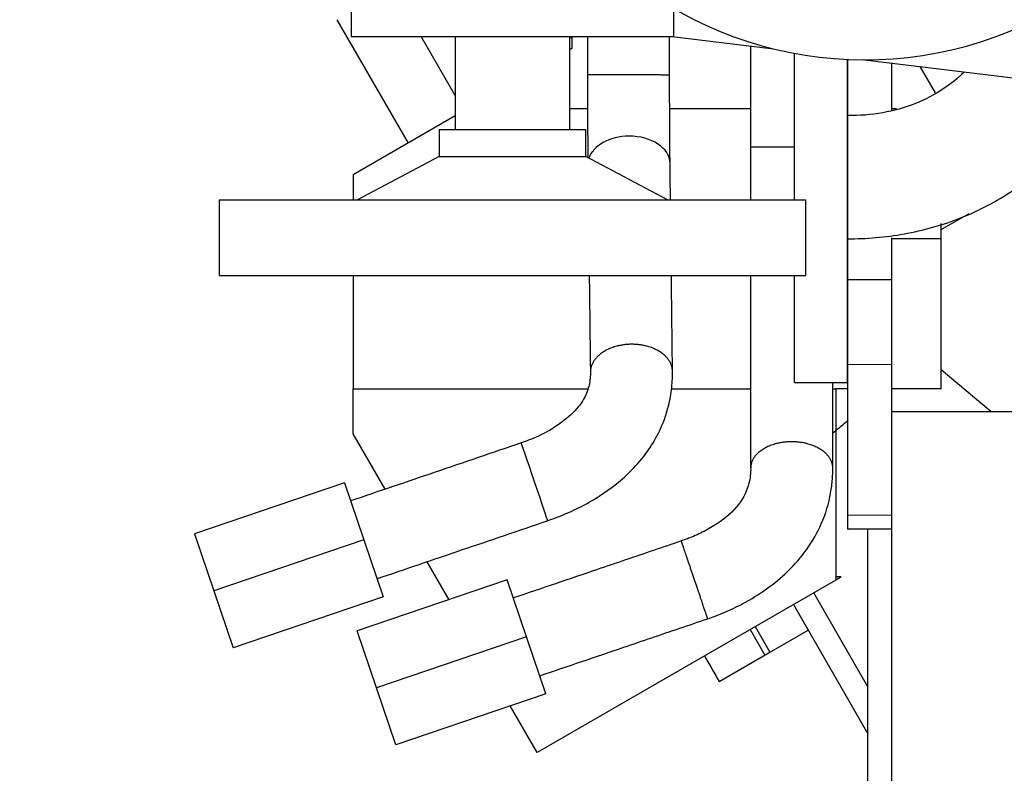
# Model space of a CAD drawing. Header units: inches. Extents: x 0 to 20790, y -12 to 14700.
# Tile 241 of 256: x 8928 to 9264, y 4181 to 4438. Entities that reach past the tile are written whole.
import ezdxf

# ---------------------------------------------------------------- set-up
doc = ezdxf.new("R2010")
doc.units = ezdxf.units.IN
doc.layers.add('1', color=7, linetype='Continuous', true_color=0xffffff)
doc.layers.add('254', color=7, linetype='Continuous', true_color=0xffffff)
doc.styles.add('latin_extended', font='simplex.shx')
doc.dimstyles.get("Standard").update_dxf_attribs({"dimtxt": 0.18, "dimasz": 0.18, "dimexe": 0.18, "dimexo": 0.0625, "dimgap": 0.09, "dimtad": 0, "dimtih": 1, "dimtoh": 1, "dimdec": 4, "dimzin": 0, "dimdsep": 46, "dimtxsty": 'Standard', "dimcen": 0.09, "dimadec": 0, "dimazin": 0, "dimtfac": 1, "dimtdec": 4, "dimtofl": 0, "dimtmove": 0, "dimatfit": 3, "dimfxl": 1, "dimtolj": 1, "dimtzin": 0, "dimarcsym": 0})

# ---------------------------------------------------------------- blocks, each defined once
blk = doc.blocks.new('_U13')
at = {"layer": '254', "color": 3, "linetype": 'Continuous', "lineweight": 13, "transparency": 16777216}
for p, q in [((9865.39, 4554.26), (8773.7, 4554.26)), ((8808.7, 4431.76), (8808.7, 3523.76)), ((9580.24, 3401.26), (8773.7, 3401.26))]:
    blk.add_line(p, q, dxfattribs=at)
at = {"layer": '254', "color": 3, "transparency": 16777216}
for points in [[(8829.12, 4431.76), (8788.28, 4431.76), (8808.7, 4554.26)], [(8788.28, 3523.76), (8829.12, 3523.76), (8808.7, 3401.26)]]:
    blk.add_solid(points, dxfattribs=at)
at = {"layer": 'Defpoints', "color": 0, "transparency": 16777216}
for p in [(9900.39, 4554.26), (8808.7, 3401.26), (9615.24, 3401.26)]:
    blk.add_point(p, dxfattribs=at)
at = {"layer": '254', "color": 2, "lineweight": 13, "transparency": 16777216, "insert": (8624.95, 3792.59), "char_height": 122.5, "attachment_point": 1, "rotation": 90, "style": 'latin_extended'}
blk.add_mtext('\\A1;1153', dxfattribs=at)

msp = doc.modelspace()

# ---------------------------------------------------------------- linework, layer by layer
at = {"layer": '1', "color": 2, "linetype": 'Continuous', "lineweight": 25}
for p, q in [((9041.194, 4640.951), (9041.194, 4432.257)), ((9151.194, 4432.257), (9151.194, 4441.731)), ((9036.342, 4437.944), (9060.615, 4395.902)), ((9041.194, 4432.257), (9151.194, 4432.257)), ((9076.694, 4412.052), (9065.029, 4432.256)), ((9076.694, 4432.257), (9076.694, 4400.507)), ((9115.694, 4400.507), (9115.694, 4432.257)), ((9116.394, 4431.788), (9115.694, 4431.665)), ((9116.394, 4432.257), (9116.394, 4428.114)), ((9150.594, 4432.257), (9185.149, 4428.043)), ((9116.394, 4428.114), (9115.694, 4427.709)), ((9192.394, 4376.568), (9192.394, 4426.473)), ((9210.394, 4334.759), (9210.394, 4424.394)), ((9210.395, 4424.39), (9210.395, 4405.255)), ((9216.194, 4424.257), (9279.485, 4416.538)), ((9225.395, 4423.134), (9225.395, 4407.055)), ((9240.386, 4412.989), (9235.22, 4421.937)), ((9121.788, 4407.545), (9115.697, 4407.545)), ((9177.392, 4407.545), (9149.787, 4407.545)), ((9210.395, 4407.545), (9210.392, 4407.545)), ((9227.141, 4407.545), (9225.393, 4407.545)), ((9076.694, 4405.193), (9041.885, 4385.096)), ((9210.395, 4404.92), (9210.395, 4399.256)), ((9071.174, 4400.507), (9071.174, 4391.266)), ((9071.174, 4400.507), (9121.215, 4400.507)), ((9121.215, 4391.266), (9121.215, 4400.507)), ((9210.395, 4399.256), (9210.395, 4384.256)), ((9071.174, 4391.266), (9043.35, 4376.564)), ((9071.174, 4391.266), (9121.215, 4391.266)), ((9149.038, 4376.564), (9121.215, 4391.266)), ((9149.916, 4388.98), (9149.916, 4388.982)), ((9041.885, 4385.096), (9041.885, 4376.564)), ((9210.395, 4384.256), (9210.394, 4349.256)), ((8996.149, 4376.564), (8996.149, 4350.711)), ((8996.149, 4376.564), (9196.24, 4376.564)), ((9196.24, 4350.711), (9196.24, 4376.564)), ((9242.395, 4366.428), (9251.924, 4371.929)), ((9242.394, 4363.257), (9242.394, 4368.514)), ((9210.394, 4363.257), (9210.391, 4363.257)), ((9242.394, 4363.257), (9225.392, 4363.257)), ((9225.395, 4363.607), (9225.394, 4349.256)), ((9242.394, 4312.075), (9242.394, 4363.257)), ((8996.149, 4350.711), (9196.24, 4350.711)), ((9041.885, 4350.711), (9041.885, 4312.075)), ((9192.394, 4334.759), (9192.394, 4350.715)), ((9210.394, 4349.256), (9210.394, 4320.457)), ((9225.394, 4349.256), (9210.394, 4349.256)), ((9225.394, 4349.256), (9225.394, 4320.457)), ((9192.394, 4314.257), (9192.394, 4334.759)), ((9210.394, 4314.257), (9210.394, 4334.759)), ((9210.394, 4320.457), (9210.394, 4269.059)), ((9225.394, 4320.457), (9225.394, 4304.256)), ((9259.438, 4304.255), (9242.394, 4318.556)), ((9192.394, 4314.257), (9210.394, 4314.257)), ((9041.885, 4296.803), (9041.885, 4312.075)), ((9041.885, 4312.075), (9121.932, 4312.075)), ((9150.412, 4312.075), (9177.392, 4312.075)), ((9205.392, 4312.075), (9206.394, 4312.075)), ((9206.394, 4312.075), (9206.394, 4246.891)), ((9210.395, 4312.075), (9206.394, 4312.075)), ((9242.394, 4312.075), (9225.394, 4312.075)), ((9225.394, 4304.257), (9225.394, 4054.257)), ((9325.341, 4304.257), (9225.394, 4304.257)), ((9052.797, 4277.903), (9041.885, 4296.803)), ((9225.394, 4293.615), (9225.394, 4269.059)), ((9038.894, 4280.019), (8987.762, 4262.654)), ((9038.894, 4280.019), (9045.487, 4260.608)), ((9210.394, 4269.059), (9210.394, 4264.256)), ((9225.394, 4269.059), (9225.394, 4264.256)), ((9225.394, 4264.256), (9210.394, 4264.256)), ((9217.394, 4154.257), (9217.394, 4264.255)), ((8987.762, 4262.654), (8994.355, 4243.243)), ((9045.487, 4260.608), (8994.355, 4243.243)), ((9045.487, 4260.608), (9052.079, 4241.197)), ((9074.551, 4240.224), (9067.069, 4253.183)), ((9094.425, 4246.973), (9043.294, 4229.608)), ((9101.018, 4227.562), (9094.425, 4246.973)), ((9206.394, 4246.891), (9104.625, 4188.135)), ((9208.281, 4247.98), (9206.393, 4246.891)), ((9208.281, 4247.98), (9206.394, 4247.98)), ((8994.355, 4243.243), (9000.947, 4223.832)), ((9052.079, 4241.197), (9000.947, 4223.832)), ((9217.394, 4210.486), (9198.88, 4242.554)), ((9191.951, 4238.554), (9217.394, 4194.486)), ((9191.951, 4238.551), (9196.962, 4229.871)), ((9177.229, 4230.051), (9182.24, 4221.371)), ((9178.961, 4231.051), (9183.972, 4222.371)), ((9182.24, 4221.371), (9196.962, 4229.871)), ((9196.945, 4229.902), (9196.946, 4229.903)), ((9049.886, 4210.197), (9043.294, 4229.608)), ((9101.018, 4227.562), (9049.886, 4210.197)), ((9107.61, 4208.151), (9101.018, 4227.562)), ((9161.64, 4221.051), (9166.651, 4212.371)), ((9166.651, 4212.371), (9183.972, 4222.371)), ((9056.479, 4190.786), (9049.886, 4210.197)), ((9166.628, 4212.403), (9166.632, 4212.405)), ((9107.61, 4208.151), (9056.479, 4190.786)), ((9104.625, 4188.135), (9095.452, 4204.022))]:
    msp.add_line(p, q, dxfattribs=at)
at = {"layer": '1', "color": 110, "linetype": 'Continuous', "lineweight": 13}
for p, q in [((9225.394, 4320.457), (9210.394, 4320.457)), ((9225.394, 4269.059), (9210.394, 4269.059))]:
    msp.add_line(p, q, dxfattribs=at)
at = {"layer": '1', "color": 2, "linetype": 'Continuous', "lineweight": 25}
msp.add_arc((9216.294, 4554.257), 130, 81.61313, 296.87062, dxfattribs=at)
for centre, major_axis, ratio, start_param, end_param in [((9135.917, 4388.818), (13.999, 0.165), 0.6729141, 1.5628871, 2.9201533), ((9135.917, 4388.818), (13.999, 0.165), 0.6729141, 0, 1.5628871), ((9103.645, 4280.409), (4.508, -13.254), 0.0079777, 0.0010799, 3.1415927), ((9131.64, 4273.032), (34.989, -60.628), 0.0000064, 5.7425368, 6.2831853)]:
    msp.add_ellipse(centre, major_axis=major_axis, ratio=ratio, start_param=start_param, end_param=end_param, dxfattribs=at)
for points, knots in [([(9121.774, 4432.263), (9121.774, 4431.783), (9121.773, 4427.394), (9121.771, 4423.005), (9121.77, 4419.095)], [0, 0, 0, 0, 0.1092148, 1, 1, 1, 1]), ([(9177.395, 4428.99), (9177.395, 4427.852), (9177.395, 4421.615), (9177.395, 4410.129), (9177.394, 4399.78), (9177.394, 4394.53)], [0, 0, 0, 0, 0.0990997, 0.5429372, 1, 1, 1, 1]), ([(9121.77, 4419.095), (9121.77, 4416.918), (9121.772, 4412.848), (9121.788, 4405.669), (9121.822, 4398.574), (9121.865, 4393.431), (9121.889, 4391.167), (9121.893, 4390.767)], [0, 0, 0, 0, 0.2120647, 0.4003303, 0.7140156, 0.948732, 1, 1, 1, 1]), ([(9149.916, 4388.976), (9149.903, 4390.023), (9149.871, 4392.892), (9149.821, 4398.758), (9149.788, 4405.775), (9149.772, 4412.888), (9149.77, 4416.927), (9149.77, 4419.088)], [0, 0, 0, 0, 0.1318314, 0.3462272, 0.6331001, 0.8055291, 1, 1, 1, 1]), ([(9250.099, 4419.975), (9248.003, 4417.991), (9242.814, 4413.815), (9233.516, 4408.885), (9222.24, 4405.829), (9214.471, 4405.187), (9210.394, 4405.256)], [0, 0, 0, 0, 0.1991358, 0.4588984, 0.7219405, 1, 1, 1, 1]), ([(9210.394, 4363.257), (9216.933, 4363.233), (9229.966, 4364.386), (9249.264, 4369.698), (9267.116, 4379.116), (9282.481, 4392.165), (9291.159, 4403.372), (9295.106, 4409.688), (9295.521, 4410.368)], [0, 0, 0, 0, 0.1903377, 0.3869238, 0.5848409, 0.780726, 0.9765483, 1, 1, 1, 1]), ([(9210.395, 4405.256), (9210.395, 4405.254), (9210.395, 4405.232), (9210.395, 4405.137), (9210.395, 4405.049), (9210.395, 4404.911), (9210.395, 4404.896), (9210.395, 4404.863), (9210.395, 4404.812), (9210.395, 4404.757), (9210.395, 4404.641), (9210.395, 4404.555), (9210.395, 4404.275), (9210.395, 4404.056), (9210.395, 4403.557), (9210.395, 4403.276), (9210.395, 4402.807), (9210.395, 4402.642), (9210.395, 4402.427), (9210.395, 4402.383), (9210.395, 4402.295), (9210.395, 4402.162), (9210.395, 4402.025), (9210.395, 4401.559), (9210.395, 4401.161), (9210.395, 4400.313), (9210.395, 4399.863), (9210.395, 4399.15), (9210.395, 4398.906), (9210.395, 4398.53), (9210.395, 4398.403), (9210.395, 4398.146), (9210.395, 4398.016), (9210.395, 4397.356), (9210.395, 4396.81), (9210.395, 4395.685), (9210.395, 4395.105), (9210.395, 4393.911), (9210.395, 4393.297), (9210.395, 4392.507), (9210.395, 4392.269), (9210.395, 4392.028), (9210.395, 4391.866), (9210.395, 4391.786), (9210.395, 4391.381), (9210.395, 4391.055), (9210.395, 4390.073), (9210.395, 4389.411), (9210.395, 4388.075), (9210.395, 4387.4), (9210.395, 4386.378), (9210.395, 4386.036), (9210.395, 4385.52), (9210.395, 4385.347), (9210.395, 4385.001), (9210.395, 4384.828), (9210.395, 4383.962), (9210.395, 4382.582), (9210.395, 4381.211), (9210.395, 4380.529)], [0, 0, 0, 0, 0.042685, 0.042685, 0.0989976, 0.0989976, 0.1060367, 0.1060367, 0.1130758, 0.127154, 0.127154, 0.1553103, 0.1553103, 0.2116229, 0.2116229, 0.2679356, 0.2679356, 0.2960919, 0.2960919, 0.303131, 0.303131, 0.3101701, 0.3242482, 0.3242482, 0.3805609, 0.3805609, 0.4368735, 0.4368735, 0.4650298, 0.4650298, 0.479108, 0.479108, 0.4931862, 0.4931862, 0.5494988, 0.5494988, 0.6058115, 0.6058115, 0.6621241, 0.6621241, 0.6762023, 0.6832414, 0.6832414, 0.6902804, 0.6902804, 0.7184368, 0.7184368, 0.7747494, 0.7747494, 0.8310621, 0.8310621, 0.8592184, 0.8592184, 0.8732965, 0.8732965, 0.8873747, 0.8873747, 0.9436874, 1, 1, 1, 1]), ([(9177.394, 4394.53), (9177.394, 4390.62), (9177.394, 4384.537), (9177.394, 4378.645), (9177.394, 4376.496)], [0, 0, 0, 0, 0.6209363, 1, 1, 1, 1]), ([(9150.062, 4376.564), (9150.048, 4377.745), (9150, 4381.883), (9149.951, 4386.02), (9149.916, 4388.976)], [0, 0, 0, 0, 0.2856701, 1, 1, 1, 1]), ([(9210.395, 4380.529), (9210.395, 4379.846), (9210.395, 4379.175), (9210.395, 4377.856), (9210.395, 4377.208), (9210.395, 4375.935), (9210.395, 4375.31), (9210.395, 4374.543), (9210.395, 4374.314), (9210.395, 4374.086), (9210.395, 4373.935), (9210.395, 4373.86), (9210.395, 4373.484), (9210.395, 4373.189), (9210.395, 4372.321), (9210.395, 4371.763), (9210.395, 4370.691), (9210.395, 4370.175), (9210.395, 4369.434), (9210.395, 4369.193), (9210.395, 4368.838), (9210.395, 4368.722), (9210.395, 4368.491), (9210.395, 4368.377), (9210.395, 4367.816), (9210.395, 4367.397), (9210.395, 4366.615), (9210.395, 4366.253), (9210.395, 4365.586), (9210.395, 4365.281), (9210.395, 4364.936), (9210.395, 4364.869), (9210.395, 4364.771), (9210.395, 4364.739), (9210.395, 4364.676), (9210.395, 4364.52), (9210.395, 4364.378), (9210.395, 4364.061), (9210.395, 4363.705), (9210.395, 4363.479), (9210.395, 4363.359), (9210.395, 4363.327), (9210.395, 4363.293), (9210.395, 4363.283), (9210.395, 4363.268), (9210.395, 4363.263), (9210.395, 4363.257), (9210.395, 4363.256), (9210.395, 4363.257)], [0, 0, 0, 0, 0.070279, 0.070279, 0.140558, 0.140558, 0.210837, 0.210837, 0.2284068, 0.2371917, 0.2371917, 0.2459765, 0.2459765, 0.281116, 0.281116, 0.351395, 0.351395, 0.421674, 0.421674, 0.4568135, 0.4568135, 0.4743833, 0.4743833, 0.4919531, 0.4919531, 0.5622321, 0.5622321, 0.6325111, 0.6325111, 0.7027901, 0.7027901, 0.7203598, 0.7203598, 0.7291447, 0.7291447, 0.7379296, 0.7730691, 0.7730691, 0.8433481, 0.9136271, 0.9136271, 0.9487666, 0.9487666, 0.9663364, 0.9663364, 0.9839061, 0.9839061, 1, 1, 1, 1]), ([(9122.364, 4350.712), (9122.401, 4347.6), (9122.483, 4340.546), (9122.613, 4329.552), (9122.705, 4321.669), (9122.752, 4317.728)], [0, 0, 0, 0, 0.2831102, 0.6415088, 1, 1, 1, 1]), ([(9150.75, 4318.03), (9150.722, 4320.398), (9150.667, 4325.131), (9150.583, 4332.227), (9150.5, 4339.321), (9150.427, 4345.482), (9150.383, 4349.279), (9150.366, 4350.712)], [0, 0, 0, 0, 0.2173594, 0.4344092, 0.6514644, 0.8685176, 1, 1, 1, 1]), ([(9177.394, 4350.711), (9177.394, 4346.763), (9177.394, 4338.337), (9177.394, 4325.431), (9177.394, 4311.995), (9177.394, 4298.557), (9177.394, 4289.598), (9177.394, 4285.118)], [0, 0, 0, 0, 0.1805566, 0.3854006, 0.5902443, 0.7951022, 1, 1, 1, 1]), ([(9122.752, 4317.728), (9122.761, 4317.09), (9122.723, 4316.004), (9122.509, 4314.219), (9122.026, 4312.044), (9120.664, 4308.6), (9117.29, 4303.942), (9112.163, 4299.983), (9107.986, 4297.451), (9105.078, 4296.033), (9102.067, 4294.708), (9100.07, 4293.978), (9099.137, 4293.663)], [0, 0, 0, 0, 0.07309, 0.1246573, 0.2059476, 0.3249035, 0.5266252, 0.7200634, 0.7820094, 0.8599209, 0.9353807, 1, 1, 1, 1]), ([(9108.152, 4267.154), (9110.1, 4267.82), (9114.29, 4269.422), (9120.213, 4272.188), (9128.233, 4276.884), (9137.905, 4284.495), (9145.8, 4295.42), (9149.383, 4305.263), (9150.459, 4311.503), (9150.734, 4315.403), (9150.76, 4317.215), (9150.75, 4318.03)], [0, 0, 0, 0, 0.0807121, 0.1767958, 0.2574103, 0.4511759, 0.6700872, 0.8166727, 0.91428, 0.9613111, 1, 1, 1, 1]), ([(9205.394, 4285.099), (9205.394, 4287.798), (9205.394, 4293.178), (9205.394, 4301.246), (9205.394, 4308.266), (9205.394, 4312.606), (9205.394, 4314.258)], [0, 0, 0, 0, 0.2777293, 0.5535516, 0.830031, 1, 1, 1, 1]), ([(9205.434, 4297.174), (9205.997, 4297.613), (9207.788, 4299.033), (9209.525, 4300.488), (9210.691, 4301.502)], [0, 0, 0, 0, 0.3115654, 1, 1, 1, 1]), ([(9099.137, 4293.663), (9094.253, 4292.002), (9084.484, 4288.68), (9065.098, 4282.088), (9050.595, 4277.156), (9040.978, 4273.885)], [0, 0, 0, 0, 0.2519108, 0.5039271, 1, 1, 1, 1]), ([(9177.394, 4285.118), (9177.437, 4283.407), (9177.078, 4280.5), (9175.227, 4275.101), (9170.636, 4269.064), (9163.229, 4264.207), (9157.789, 4261.747), (9155.146, 4260.741), (9154.181, 4260.402), (9153.747, 4260.256)], [0, 0, 0, 0, 0.1772239, 0.3005769, 0.5540298, 0.8053018, 0.9297085, 0.9685572, 1, 1, 1, 1]), ([(9162.758, 4233.745), (9163.609, 4234.034), (9165.566, 4234.734), (9169.621, 4236.368), (9178.447, 4240.593), (9188.46, 4247.65), (9196.901, 4257.373), (9202.069, 4266.447), (9204.5, 4274.651), (9205.289, 4281.031), (9205.396, 4283.855), (9205.394, 4285.099)], [0, 0, 0, 0, 0.0354568, 0.0820062, 0.1716694, 0.4195841, 0.5577714, 0.7015738, 0.8672365, 0.9414718, 1, 1, 1, 1]), ([(9049.982, 4247.373), (9059.603, 4250.644), (9074.109, 4255.577), (9093.499, 4262.171), (9103.269, 4265.494), (9108.152, 4267.154)], [0, 0, 0, 0, 0.496161, 0.7481242, 1, 1, 1, 1]), ([(9153.747, 4260.256), (9150.578, 4259.179), (9144.226, 4257.022), (9134.694, 4253.785), (9118.786, 4248.382), (9106.06, 4244.06), (9096.516, 4240.819)], [0, 0, 0, 0, 0.1661529, 0.3329239, 0.4996927, 1, 1, 1, 1]), ([(9105.52, 4214.306), (9115.064, 4217.547), (9127.79, 4221.869), (9143.698, 4227.272), (9153.233, 4230.51), (9159.586, 4232.668), (9162.758, 4233.745)], [0, 0, 0, 0, 0.5002556, 0.6670072, 0.8337607, 1, 1, 1, 1])]:
    msp.add_open_spline(points, degree=3, knots=knots, dxfattribs=at)
msp.add_open_spline([(9149.77, 4419.088), (9149.771, 4423.479), (9149.773, 4427.871), (9149.774, 4432.263)], degree=3, dxfattribs=at)
for points, weights, knots in [([(9149.77, 4419.088), (9149.764, 4419.09), (9147.297, 4419.094), (9140.806, 4419.097), (9130.941, 4419.099), (9124.345, 4419.1), (9121.813, 4419.098), (9121.771, 4419.095), (9121.77, 4419.095), (9121.77, 4419.095), (9121.77, 4419.095)], [1.0165948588, 1.01540778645, 0.959281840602, 1.01661171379, 1.01661171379, 0.958470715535, 1.01661171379, 1.01661171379, 1.01661033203, 1.01660758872, 1.01660350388], [0, 0, 0, 0, 0, 0.4970281, 0.4970281, 0.4970281, 0.9975599, 0.9975599, 0.9975599, 1, 1, 1, 1, 1]), ([(9192.422, 4394.542), (9192.162, 4394.542), (9191.904, 4394.542), (9191.648, 4394.542), (9186.446, 4394.542), (9179.87, 4394.54), (9177.395, 4394.535), (9177.394, 4394.53)], [1.01579076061, 1.01617912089, 1.01645974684, 1.01661171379, 1.01661171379, 0.958470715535, 1.01661171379, 1.01661171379], [0, 0, 0, 0, 0, 0.0486384, 0.0486384, 0.0486384, 1, 1, 1, 1, 1]), ([(9150.75, 4318.014), (9150.725, 4321.338), (9148.235, 4325.69), (9141.739, 4327.312), (9131.876, 4327.287), (9125.288, 4325.605), (9122.778, 4321.174), (9122.751, 4317.819), (9122.751, 4317.794), (9122.751, 4317.77), (9122.752, 4317.745)], [1.01659301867, 1.01534424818, 0.959325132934, 1.01661171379, 1.01661171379, 0.958470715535, 1.01661171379, 1.01661171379, 1.01660860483, 1.01660245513, 1.01659333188], [0, 0, 0, 0, 0, 0.496328, 0.496328, 0.496328, 0.9963436, 0.9963436, 0.9963436, 1, 1, 1, 1, 1]), ([(9205.394, 4285.103), (9205.395, 4288.271), (9202.92, 4292.481), (9196.345, 4294.068), (9186.446, 4294.072), (9179.871, 4292.491), (9177.395, 4288.284), (9177.394, 4285.115)], [1.01661171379, 1.01661171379, 0.958470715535, 1.01661171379, 1.01661171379, 0.958477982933, 1.01660081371, 1.01661171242], [0, 0, 0, 0, 0, 0.5000156, 0.5000156, 0.5000156, 1, 1, 1, 1, 1]), ([(9162.757, 4233.746), (9162.763, 4233.73), (9162.657, 4234.043), (9162.451, 4234.65), (9161.418, 4237.694), (9159.694, 4242.768), (9157.458, 4249.348), (9155.141, 4256.161), (9154.212, 4258.894), (9153.759, 4260.224), (9153.748, 4260.255)], [0.999222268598, 1.00350738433, 1.01002827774, 1.01661171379, 1.01661171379, 0.958470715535, 1.01661171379, 1.01661171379, 0.991020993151, 0.990773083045, 0.999219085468], [0, 0, 0, 0, 0, 0.1682553, 0.1682553, 0.1682553, 0.6682709, 0.6682709, 0.6682709, 1, 1, 1, 1, 1])]:
    msp.add_rational_spline(points, weights, degree=4, knots=knots, dxfattribs=at)

# ---------------------------------------------------------------- dimensions: what is measured, and where the dimension line sits
at = {"layer": '254', "color": 2, "linetype": 'Continuous', "lineweight": 13}
dim = msp.add_linear_dim(base=(8808.7, 3401.257), p1=(9900.394, 4554.257), p2=(9615.244, 3401.257), angle=90, dimstyle='Standard', override={"dimscale": 35, "dimtxt": 3.5, "dimasz": 3.5, "dimexe": 1, "dimexo": 1, "dimgap": 1.75, "dimtad": 1, "dimtih": 0, "dimtoh": 0, "dimdec": 2, "dimlfac": 1, "dimzin": 8, "dimdsep": 46, "dimlunit": 2, "dimtxsty": 'latin_extended', "dimsah": 1, "dimse1": 0, "dimse2": 0, "dimsd1": 0, "dimsd2": 0, "dimclrd": 3, "dimclre": 3, "dimclrt": 2, "dimtol": 0, "dimtm": -0.1, "dimtfac": 0.714286, "dimtdec": 3, "dimtofl": 1, "dimtmove": 0, "dimtzin": 8, "dimlwd": 13, "dimlwe": 13}, dxfattribs=at)
dim.commit()
dim.dimension.update_dxf_attribs({"geometry": '_U13', "text_midpoint": (8808.7, 3985.085), "dimtype": 160})

doc.saveas('drawing.dxf')
